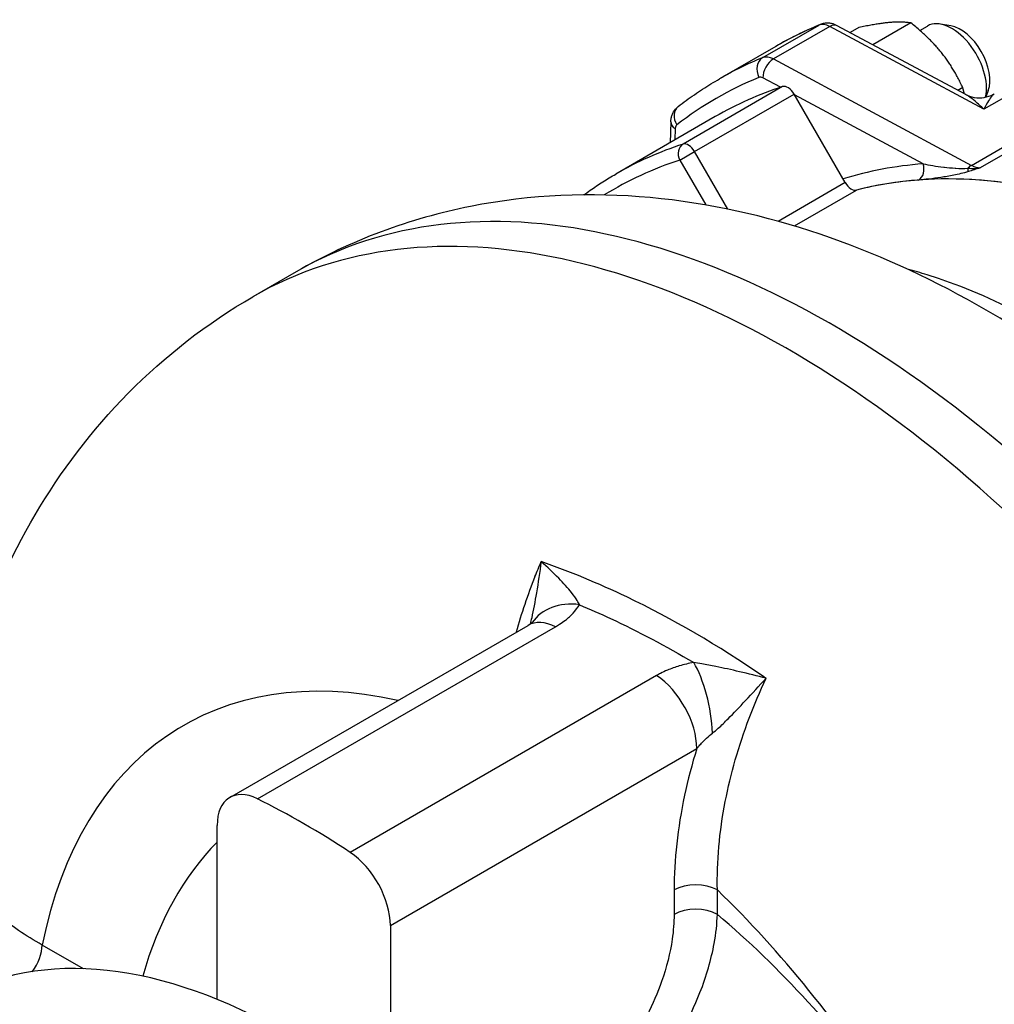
# Model space of a CAD drawing. Header units: millimetres. Extents: x 0 to 8400, y 0 to 5940.
# Tile 6 of 50: x 1101 to 1181, y 2570 to 2650. Entities that reach past the tile are written whole.
import ezdxf

# ---------------------------------------------------------------- set-up
doc = ezdxf.new("R2010")
doc.units = ezdxf.units.MM
doc.header["$LTSCALE"] = 20
doc.layers.add('02-LINIE-035', color=2, linetype='CONTINUOUS')

msp = doc.modelspace()

# ---------------------------------------------------------------- linework, layer by layer
at = {"layer": '02-LINIE-035'}
for p, q in [((1161.62, 2647.091), (1166.217, 2649.745)), ((1167.088, 2649.634), (1162.492, 2646.981)), ((1179.683, 2642.87), (1167.088, 2649.634)), ((1178.139, 2644.097), (1167.71, 2649.698)), ((1169.465, 2649.545), (1168.756, 2649.136)), ((1173.707, 2649.924), (1170.614, 2648.138)), ((1174.447, 2649.313), (1175.068, 2649.671)), ((1176.985, 2649.682), (1176.134, 2649.829)), ((1162.687, 2648.008), (1158.091, 2645.355)), ((1162.492, 2646.981), (1178.67, 2638.292)), ((1163.07, 2644.664), (1161.639, 2645.433)), ((1163.248, 2644.723), (1155.116, 2640.028)), ((1177.95, 2644.646), (1177.548, 2644.414)), ((1183.405, 2645.019), (1179.683, 2642.87)), ((1180.035, 2644.398), (1179.839, 2643.864)), ((1156.052, 2639.422), (1164.184, 2644.117)), ((1168.364, 2636.878), (1164.184, 2644.117)), ((1174.709, 2638.413), (1164.227, 2644.042)), ((1178.139, 2644.097), (1178.139, 2644.097)), ((1178.67, 2638.292), (1186.923, 2643.057)), ((1187.619, 2642.851), (1179.366, 2638.086)), ((1157.75, 2642.271), (1149.618, 2637.576)), ((1154.116, 2641.849), (1154.064, 2640.143)), ((1154.482, 2641.301), (1154.453, 2640.368)), ((1154.845, 2638.725), (1156.052, 2639.422)), ((1158.771, 2634.713), (1156.052, 2639.422)), ((1154.845, 2638.725), (1156.964, 2635.055)), ((1168.364, 2636.878), (1162.89, 2633.717)), ((1164.205, 2633.337), (1169.278, 2636.266)), ((1123.541, 2629.605), (1120.005, 2627.564)), ((1118.118, 2586.662), (1142.463, 2600.717)), ((1120.366, 2586.549), (1144.711, 2600.605)), ((1152.954, 2596.616), (1127.942, 2582.175)), ((1131.225, 2576.208), (1156.237, 2590.648)), ((1117.083, 2570.161), (1117.083, 2584.373)), ((1154.383, 2579.104), (1154.383, 2577.1)), ((1157.918, 2577.1), (1157.918, 2579.104)), ((1131.225, 2576.208), (1131.225, 2561.391)), ((1106.157, 2572.659), (1102.79, 2574.604))]:
    msp.add_line(p, q, dxfattribs=at)
for centre, major_axis, ratio, start_param, end_param in [((1177.068, 2646.207), (-2, 3.464), 0.57735, 3.692315, 6.283185), ((1207.062, 2571.149), (-44.375, 76.86), 0.57735, 6.20651, 6.283185), ((1167.137, 2647.974), (-1, 1.732), 0.57735, 5.532694, 6.20651), ((1166.792, 2648.638), (-0.477, 1.156), 0.814098, 0, 0.107908), ((1167.119, 2648.596), (0.591, 1.101), 0.597148, 0, 0.767325), ((1177.775, 2646.616), (-1.693, 2.932), 0.57735, 3.590663, 5.834115), ((1202.466, 2568.495), (-44.375, 76.86), 0.57735, 6.20651, 6.283185), ((1162.196, 2645.984), (-0.477, 1.156), 0.814098, 0.107908, 1.678704), ((1162.541, 2645.32), (-1, 1.732), 0.57735, 5.532694, 6.20651), ((1162.522, 2645.943), (-0.591, -1.101), 0.597148, 3.908918, 5.479714), ((1201.582, 2567.985), (-43.75, 75.777), 0.57735, 6.20651, 6.359861), ((1161.657, 2644.81), (-0.375, 0.65), 0.57735, 5.532694, 6.20651), ((1200.875, 2567.576), (-43.125, 74.695), 0.57735, 6.162659, 6.283185), ((1163.684, 2643.828), (-0.5, 0.866), 0.57735, 4.712389, 6.162659), ((1155.493, 2642.115), (-0.762, 0.991), 0.814098, 0, 1.462888), ((1177.068, 2646.207), (2, -3.464), 0.57735, 0.223322, 0.223331), ((1155.366, 2641.811), (-1.249, 0.038), 0.597148, 0, 0.803471), ((1155.012, 2640.973), (-0.375, 0.65), 0.57735, 0.076675, 0.750492), ((1192.743, 2562.881), (-43.125, 74.695), 0.57735, 6.162659, 6.283185), ((1155.552, 2639.133), (-0.312, 0.95), 0.810573, 0.168427, 1.739223), ((1155.552, 2639.133), (-0.5, 0.866), 0.57735, 4.712389, 6.162659), ((1192.036, 2562.473), (-42.625, 73.829), 0.57735, 6.162659, 6.300316), ((1201.582, 2567.985), (-38.625, 66.9), 0.57735, 6.01213, 6.155515), ((1174.002, 2638.005), (0.075, -0.997), 0.786685, 0.361969, 1.932766), ((1178.701, 2637.254), (-0.591, -1.101), 0.597148, 3.908918, 4.259687), ((1178.102, 2638.693), (0.296, -0.955), 0.089447, 0.272276, 0.809924), ((1178.609, 2640.368), (1.25, -2.165), 0.57735, 5.532694, 5.940548), ((1167.291, 2553.828), (-43.75, 75.777), 0.57735, 4.355782, 6.283185), ((1200.875, 2567.576), (-38.125, 66.034), 0.57735, 5.806148, 6.123937), ((1200.875, 2567.576), (-38.125, 66.034), 0.57735, 5.806148, 6.01213), ((1168.864, 2637.167), (0.5, -0.866), 0.57735, 4.712389, 6.123937), ((1200.875, 2567.576), (-38.125, 66.034), 0.57735, 6.01213, 6.123937), ((1163.755, 2551.787), (-43.75, 75.777), 0.57735, 4.355782, 6.283185), ((1146.951, 2598.165), (-4.23, 2.666), 0.792749, 5.238239, 6.249051), ((1144.963, 2596.387), (-2.5, 4.33), 0.57735, 5.569277, 6.283185), ((1144.31, 2540.56), (-30, 51.962), 0.57735, 5.796063, 6.861508), ((1155.697, 2593.783), (-0.978, 4.903), 0.318776, 4.260584, 5.56649), ((1152.702, 2592.69), (-2.5, 4.33), 0.57735, 3.926991, 5.426298), ((1120.618, 2582.331), (-2.5, 4.33), 0.57735, 5.569277, 7.068583), ((1124.154, 2523.281), (37.5, -64.952), 0.57735, 2.284705, 2.427684), ((1149.079, 2537.672), (-27.976, 48.456), 0.57735, 0.156574, 0.510576), ((1127.689, 2578.249), (2.5, -4.33), 0.57735, 0.785398, 2.284705), ((1156.15, 2578.084), (2.5, 0), 0.57735, 0.785398, 2.356194), ((1122.74, 2522.465), (-27.5, 47.631), 0.57735, 3.141593, 6.283185), ((1144.31, 2540.56), (30, -51.962), 0.57735, 1.642766, 2.02967), ((1156.15, 2576.079), (2.5, 0), 0.57735, 0.785398, 2.356194), ((1149.079, 2537.672), (-27.976, 48.456), 0.57735, 4.877565, 5.272483), ((1101.022, 2573.583), (-1.25, -2.165), 0.57735, 1.360527, 2.356194)]:
    msp.add_ellipse(centre, major_axis=major_axis, ratio=ratio, start_param=start_param, end_param=end_param, dxfattribs=at)
for points, knots in [([(1166.315, 2649.793), (1166.065, 2649.69), (1165.816, 2649.584), (1165.322, 2649.365), (1165.077, 2649.252), (1164.59, 2649.02), (1164.348, 2648.901), (1163.867, 2648.657), (1163.629, 2648.531), (1163.155, 2648.274), (1162.92, 2648.143), (1162.687, 2648.008)], [5.42111191, 5.42111191, 5.42111191, 5.42111191, 5.43644696, 5.43644696, 5.451782, 5.451782, 5.46711705, 5.46711705, 5.4824521, 5.4824521, 5.49778714, 5.49778714, 5.49778714, 5.49778714]), ([(1167.71, 2649.698), (1167.642, 2649.734), (1167.569, 2649.768), (1167.413, 2649.827), (1167.33, 2649.853), (1167.151, 2649.891), (1167.056, 2649.904), (1166.855, 2649.911), (1166.749, 2649.905), (1166.532, 2649.868), (1166.422, 2649.838), (1166.315, 2649.793)], [4.7472956, 4.7472956, 4.7472956, 4.7472956, 4.8820588, 4.8820588, 5.0168221, 5.0168221, 5.1515854, 5.1515854, 5.2863486, 5.2863486, 5.4211119, 5.4211119, 5.4211119, 5.4211119]), ([(1154.731, 2643.105), (1154.945, 2643.27), (1155.162, 2643.432), (1155.599, 2643.751), (1155.819, 2643.907), (1156.263, 2644.213), (1156.487, 2644.363), (1156.939, 2644.657), (1157.167, 2644.801), (1157.626, 2645.082), (1157.858, 2645.22), (1158.091, 2645.355)], [0.70872293, 0.70872293, 0.70872293, 0.70872293, 0.72405797, 0.72405797, 0.73939302, 0.73939302, 0.75472807, 0.75472807, 0.77006312, 0.77006312, 0.78539816, 0.78539816, 0.78539816, 0.78539816]), ([(1178.139, 2644.097), (1178.372, 2643.972), (1178.631, 2643.883), (1179.159, 2643.794), (1179.436, 2643.793), (1179.967, 2643.881), (1180.229, 2643.971), (1180.486, 2644.109), (1180.507, 2644.121), (1180.528, 2644.133)], [0, 0, 0, 0, 0.1629946, 0.1629946, 0.3274918, 0.3274918, 0.4928193, 0.4928193, 0.5080231, 0.5080231, 0.5080231, 0.5080231]), ([(1179.683, 2642.87), (1179.441, 2643.11), (1179.197, 2643.333), (1178.954, 2643.532), (1178.775, 2643.679), (1178.594, 2643.815), (1178.415, 2643.932), (1178.362, 2643.967), (1178.309, 2643.999), (1178.257, 2644.031), (1178.217, 2644.054), (1178.178, 2644.076), (1178.139, 2644.097)], [0, 0, 0, 0, 0.2877848, 0.2877848, 0.2877848, 0.5, 0.5, 0.5, 0.562746, 0.562746, 0.562746, 0.6095887, 0.6095887, 0.6095887, 0.6095887]), ([(1180.529, 2644.134), (1180.489, 2644.111), (1180.445, 2644.074), (1180.4, 2644.028), (1180.379, 2644.007), (1180.358, 2643.983), (1180.336, 2643.958), (1180.248, 2643.854), (1180.153, 2643.72), (1180.059, 2643.568), (1179.936, 2643.369), (1179.809, 2643.134), (1179.683, 2642.87)], [0.3317703, 0.3317703, 0.3317703, 0.3317703, 0.4465322, 0.4465322, 0.4465322, 0.5, 0.5, 0.5, 0.7170526, 0.7170526, 0.7170526, 1, 1, 1, 1]), ([(1154.116, 2641.849), (1154.119, 2641.927), (1154.126, 2642.007), (1154.153, 2642.171), (1154.172, 2642.256), (1154.228, 2642.43), (1154.265, 2642.519), (1154.359, 2642.697), (1154.418, 2642.786), (1154.557, 2642.955), (1154.639, 2643.035), (1154.731, 2643.105)], [0.0349066, 0.0349066, 0.0349066, 0.0349066, 0.1696699, 0.1696699, 0.3044331, 0.3044331, 0.4391964, 0.4391964, 0.5739597, 0.5739597, 0.7087229, 0.7087229, 0.7087229, 0.7087229]), ([(1174.709, 2638.413), (1175.233, 2638.309), (1175.795, 2638.218), (1176.396, 2638.147), (1176.414, 2638.144), (1176.432, 2638.142), (1176.451, 2638.14), (1176.734, 2638.107), (1177.025, 2638.079), (1177.331, 2638.059), (1177.353, 2638.058), (1177.375, 2638.057), (1177.397, 2638.056), (1177.702, 2638.038), (1178.017, 2638.024), (1178.368, 2638.054)], [0, 0, 0, 0, 0.5, 0.5, 0.5, 0.515316, 0.515316, 0.515316, 0.75, 0.75, 0.75, 0.766696, 0.766696, 0.766696, 1, 1, 1, 1]), ([(1178.368, 2638.054), (1178.707, 2638.028), (1179.041, 2638.035), (1179.36, 2638.085), (1179.362, 2638.085), (1179.364, 2638.086), (1179.366, 2638.086)], [0, 0, 0, 0, 0.99355, 0.99355, 0.99355, 1, 1, 1, 1]), ([(1179.366, 2638.086), (1179.364, 2638.085), (1179.362, 2638.085), (1179.36, 2638.084), (1179.043, 2637.982), (1178.727, 2637.879), (1178.411, 2637.78)], [0, 0, 0, 0, 0.00668, 0.00668, 0.00668, 1, 1, 1, 1]), ([(1147.009, 2635.88), (1147.186, 2636.008), (1147.364, 2636.135), (1147.88, 2636.494), (1148.222, 2636.721), (1148.913, 2637.159), (1149.264, 2637.371), (1149.618, 2637.576)], [3.86594264, 3.86594264, 3.86594264, 3.86594264, 3.87878034, 3.87878034, 3.90288558, 3.90288558, 3.92699082, 3.92699082, 3.92699082, 3.92699082]), ([(1178.411, 2637.78), (1177.994, 2637.65), (1177.602, 2637.563), (1177.225, 2637.488), (1176.849, 2637.412), (1176.497, 2637.353), (1176.161, 2637.302), (1175.488, 2637.201), (1174.881, 2637.133), (1174.35, 2637.093)], [0, 0, 0, 0, 0.25, 0.25, 0.25, 0.5, 0.5, 0.5, 1, 1, 1, 1]), ([(1190.822, 2618.988), (1187.087, 2621.94), (1183.18, 2624.6), (1175.016, 2629.21), (1170.757, 2631.162), (1161.867, 2634.165), (1157.229, 2635.217), (1147.641, 2636.095), (1142.682, 2635.913), (1132.844, 2633.957), (1127.978, 2632.167), (1123.541, 2629.605)], [1.3881735, 1.3881735, 1.3881735, 1.3881735, 1.5817777, 1.5817777, 1.7753819, 1.7753819, 1.9689861, 1.9689861, 2.1625903, 2.1625903, 2.3561945, 2.3561945, 2.3561945, 2.3561945]), ([(1207.874, 2604.722), (1206.724, 2606.133), (1205.553, 2607.499), (1195.132, 2619.045), (1184.754, 2626.329), (1174.516, 2629.512), (1173.979, 2629.667), (1173.444, 2629.809)], [11.426902, 11.426902, 11.426902, 11.426902, 12.665501, 12.665501, 22.295151, 22.295151, 22.831629, 22.831629, 22.831629, 22.831629]), ([(1093.829, 2575.963), (1093.815, 2579.797), (1094.06, 2583.628), (1095.168, 2591.256), (1096.032, 2595.053), (1098.518, 2602.533), (1100.144, 2606.218), (1104.298, 2613.275), (1106.833, 2616.645), (1112.81, 2622.711), (1116.254, 2625.398), (1120.005, 2627.564)], [3.1372182, 3.1372182, 3.1372182, 3.1372182, 3.2951727, 3.2951727, 3.4531273, 3.4531273, 3.6110818, 3.6110818, 3.7690363, 3.7690363, 3.9269908, 3.9269908, 3.9269908, 3.9269908]), ([(1143.535, 2605.921), (1143.416, 2605.064), (1143.285, 2604.199), (1143.026, 2602.654), (1142.898, 2601.952), (1142.72, 2601.16), (1142.679, 2600.988), (1142.637, 2600.825)], [-1.857621, -1.857621, -1.857621, -1.857621, -1.198165, -1.198165, -0.603727, -0.603727, -0.429992, -0.429992, -0.429992, -0.429992]), ([(1161.894, 2596.391), (1161.824, 2596.439), (1161.755, 2596.487), (1157.981, 2599.08), (1154.225, 2601.265), (1148.187, 2604.156), (1145.853, 2605.12), (1143.535, 2605.921)], [21.169118, 21.169118, 21.169118, 21.169118, 21.226177, 21.226177, 24.258488, 24.258488, 26.171552, 26.171552, 26.171552, 26.171552]), ([(1146.657, 2602.404), (1146.616, 2602.505), (1146.558, 2602.618), (1146.365, 2602.938), (1146.207, 2603.158), (1145.729, 2603.757), (1145.363, 2604.159), (1144.525, 2605.011), (1144.037, 2605.471), (1143.535, 2605.921)], [0, 0, 0, 0, 0.232203, 0.232203, 0.603727, 0.603727, 1.198165, 1.198165, 1.857621, 1.857621, 1.857621, 1.857621]), ([(1144.711, 2600.605), (1144.822, 2600.669), (1144.929, 2600.735), (1145.201, 2600.91), (1145.359, 2601.022), (1145.745, 2601.322), (1145.957, 2601.515), (1146.349, 2601.938), (1146.521, 2602.169), (1146.657, 2602.404)], [0, 0, 0, 0, 0.0942118, 0.0942118, 0.2449506, 0.2449506, 0.4861328, 0.4861328, 0.7536943, 0.7536943, 0.7536943, 0.7536943]), ([(1146.657, 2602.404), (1147.504, 2602.049), (1148.351, 2601.674), (1151.448, 2600.23), (1153.718, 2599.028), (1155.986, 2597.685)], [-24.959337, -24.959337, -24.959337, -24.959337, -24.258488, -24.258488, -22.402302, -22.402302, -22.402302, -22.402302]), ([(1142.463, 2600.717), (1142.537, 2600.759), (1142.6, 2600.8), (1142.703, 2600.87), (1142.743, 2600.901), (1142.8, 2600.947), (1142.816, 2600.962), (1142.822, 2600.968), (1142.823, 2600.969), (1142.823, 2600.969)], [0, 0, 0, 0, 0.1507389, 0.1507389, 0.3014777, 0.3014777, 0.4522166, 0.4522166, 0.48397, 0.48397, 0.48397, 0.48397]), ([(1155.986, 2597.685), (1155.581, 2597.611), (1155.188, 2597.517), (1154.473, 2597.302), (1154.149, 2597.186), (1153.648, 2596.974), (1153.461, 2596.886), (1153.17, 2596.737), (1153.06, 2596.677), (1152.954, 2596.616)], [0, 0, 0, 0, 0.2560023, 0.2560023, 0.4867649, 0.4867649, 0.6309915, 0.6309915, 0.7211332, 0.7211332, 0.7211332, 0.7211332]), ([(1161.894, 2596.391), (1161.19, 2596.575), (1160.463, 2596.759), (1159.083, 2597.084), (1158.426, 2597.229), (1157.4, 2597.436), (1157.011, 2597.51), (1156.415, 2597.615), (1156.195, 2597.652), (1155.986, 2597.685)], [-0.001847, -0.001847, -0.001847, -0.001847, 0.628877, 0.628877, 1.197418, 1.197418, 1.552755, 1.552755, 1.774842, 1.774842, 1.774842, 1.774842]), ([(1157.531, 2591.923), (1157.677, 2592.039), (1157.832, 2592.171), (1158.25, 2592.547), (1158.524, 2592.81), (1159.254, 2593.541), (1159.732, 2594.047), (1160.766, 2595.16), (1161.33, 2595.777), (1161.894, 2596.391)], [-1.774842, -1.774842, -1.774842, -1.774842, -1.552755, -1.552755, -1.197418, -1.197418, -0.628877, -0.628877, 0.001847, 0.001847, 0.001847, 0.001847]), ([(1157.918, 2579.104), (1157.865, 2581.38), (1158.08, 2583.832), (1159.007, 2588.584), (1159.658, 2590.862), (1160.932, 2594.233), (1161.392, 2595.32), (1161.894, 2596.391)], [0, 0, 0, 0, 1.782965, 1.782965, 3.390145, 3.390145, 4.159138, 4.159138, 4.159138, 4.159138]), ([(1156.237, 2590.648), (1156.284, 2590.705), (1156.331, 2590.762), (1156.458, 2590.908), (1156.539, 2590.997), (1156.754, 2591.225), (1156.893, 2591.363), (1157.196, 2591.645), (1157.361, 2591.788), (1157.531, 2591.923)], [-0.7211332, -0.7211332, -0.7211332, -0.7211332, -0.6309915, -0.6309915, -0.4867649, -0.4867649, -0.2560023, -0.2560023, 0, 0, 0, 0]), ([(1156.237, 2590.648), (1155.845, 2589.373), (1155.514, 2588.105), (1154.669, 2584.158), (1154.383, 2581.531), (1154.383, 2579.104)], [-2.619734, -2.619734, -2.619734, -2.619734, -1.782965, -1.782965, 0, 0, 0, 0]), ([(1102.79, 2574.604), (1101.443, 2575.353), (1100.217, 2576.19), (1098.305, 2577.815), (1097.561, 2578.578), (1096.934, 2579.369)], [0, 0, 0, 0, 1.242119, 1.242119, 2.238153, 2.238153, 2.238153, 2.238153]), ([(1154.383, 2577.1), (1154.383, 2576.454), (1154.332, 2575.774), (1154.068, 2573.956), (1153.779, 2572.799), (1152.719, 2569.778), (1151.765, 2567.923), (1149.302, 2564.44), (1147.743, 2562.875), (1146.16, 2561.827)], [-3.793948, -3.793948, -3.793948, -3.793948, -3.319704, -3.319704, -2.560915, -2.560915, -1.346851, -1.346851, 0, 0, 0, 0]), ([(1147.545, 2559.22), (1149.452, 2560.469), (1151.364, 2562.31), (1154.434, 2566.385), (1155.648, 2568.549), (1157.032, 2572.077), (1157.423, 2573.427), (1157.807, 2575.551), (1157.894, 2576.346), (1157.918, 2577.1)], [0, 0, 0, 0, 1.346851, 1.346851, 2.560915, 2.560915, 3.319704, 3.319704, 3.793948, 3.793948, 3.793948, 3.793948])]:
    msp.add_open_spline(points, degree=3, knots=knots, dxfattribs=at)
for points, weights in [([(1173.707, 2649.924), (1172.293, 2650.143), (1169.465, 2649.545)], [1, 1.15470053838, 1]), ([(1177.95, 2644.646), (1176.536, 2647.693), (1173.707, 2649.924)], [1, 1.15470053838, 1]), ([(1178.087, 2644.125), (1178.027, 2644.383), (1177.95, 2644.646)], [1.02676669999, 1.01479906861, 1])]:
    msp.add_rational_spline(points, weights, degree=2, dxfattribs=at)
for points in [[(1180.529, 2644.134), (1180.529, 2644.134), (1180.529, 2644.134), (1180.529, 2644.134)], [(1143.026, 2604.698), (1143.189, 2605.105), (1143.359, 2605.514), (1143.535, 2605.921)], [(1143.026, 2604.698), (1142.421, 2603.184), (1141.91, 2601.666), (1141.496, 2600.159)]]:
    msp.add_open_spline(points, degree=3, dxfattribs=at)

doc.saveas('drawing.dxf')
